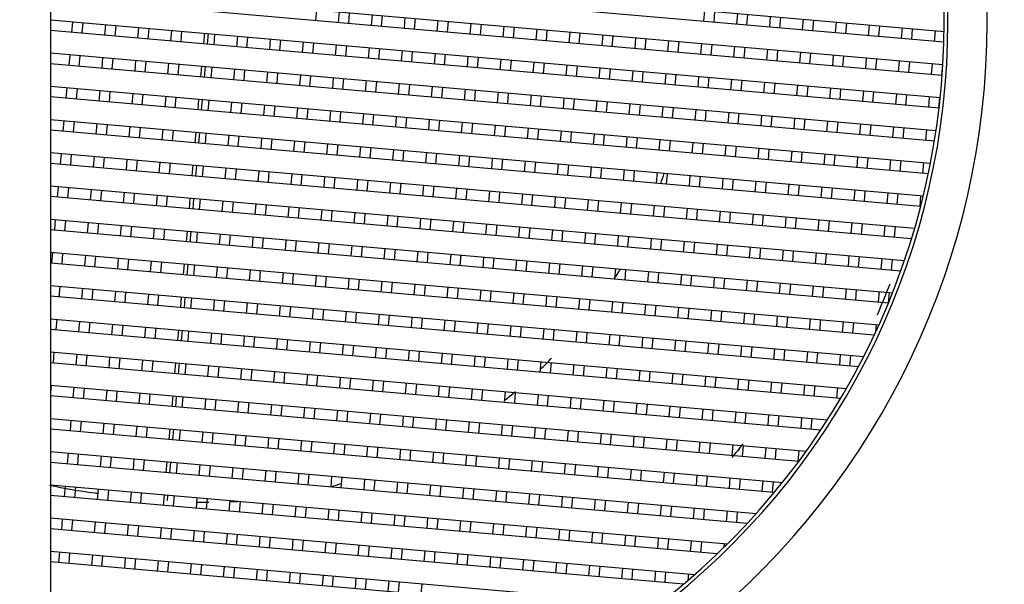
# Model space of a CAD drawing. Header units: millimetres. Extents: x 0 to 200, y 0 to 287.
# Tile 53 of 78: x 80.883 to 81.478, y 194.684 to 195.025. Entities that reach past the tile are written whole.
import ezdxf
from ezdxf.enums import TextEntityAlignment as Align

# ---------------------------------------------------------------- set-up
doc = ezdxf.new("R2010")
doc.units = ezdxf.units.MM
doc.layers.add('148.255_BW4C_CTM', color=7, linetype='Continuous')
doc.layers.add('Standard', color=7, linetype='Continuous')
doc.styles.add('SEACAD_Arial', font='arial.ttf')
doc.dimstyles.new('ISO_(mm)', dxfattribs={"dimtxt": 3, "dimasz": 3, "dimexe": 1.5, "dimexo": 0, "dimgap": 0.75, "dimtad": 1, "dimdec": 0, "dimlfac": 10, "dimtxsty": 'SEACAD_Arial', "dimblk1": '_SE_FILLED', "dimblk2": '_SE_FILLED', "dimsah": 1, "dimcen": 1.5, "dimadec": 0, "dimazin": 0, "dimtfac": 0.5, "dimtmove": 0, "dimatfit": 3, "dimfxl": 1, "dimarcsym": 0})

# ---------------------------------------------------------------- blocks, each defined once
blk = doc.blocks.new('SE')
at = {"layer": '148.255_BW4C_CTM', "color": 7, "linetype": 'Continuous'}
for p, q in [((80.90109, 196.27858), (80.90109, 194.29858)), ((80.90109, 195.06534), (81.44143, 195.01807)), ((81.4413, 195.01155), (80.90109, 195.05882)), ((80.90109, 195.04526), (81.44073, 194.99805)), ((81.44031, 194.99156), (80.90109, 195.03874)), ((81.06188, 195.0312), (81.06131, 195.02472)), ((81.07526, 195.0235), (81.07582, 195.02998)), ((81.29616, 195.02425), (81.29673, 195.03073)), ((81.30271, 195.0302), (81.30214, 195.02373)), ((80.90109, 195.02519), (81.43914, 194.97812)), ((80.91412, 195.01752), (80.91469, 195.024)), ((81.0818, 195.02945), (81.08123, 195.02298)), ((81.09518, 195.02176), (81.09575, 195.02823)), ((81.10172, 195.02771), (81.10116, 195.02124)), ((81.11511, 195.02002), (81.11567, 195.02649)), ((81.12165, 195.02597), (81.12108, 195.01949)), ((81.13503, 195.01827), (81.1356, 195.02475)), ((81.14157, 195.02423), (81.14101, 195.01775)), ((81.31609, 195.02251), (81.31665, 195.02898)), ((81.32263, 195.02846), (81.32206, 195.02199)), ((81.33601, 195.02077), (81.33658, 195.02724)), ((81.34255, 195.02672), (81.34199, 195.02024)), ((81.35594, 195.01902), (81.3565, 195.0255)), ((81.36248, 195.02497), (81.36191, 195.0185)), ((81.43842, 194.97165), (80.90109, 195.01866)), ((80.92067, 195.02348), (80.9201, 195.017)), ((80.93405, 195.01578), (80.93461, 195.02226)), ((80.94059, 195.02173), (80.94002, 195.01526)), ((80.95397, 195.01404), (80.95454, 195.02051)), ((80.96051, 195.01999), (80.95995, 195.01351)), ((80.97389, 195.01229), (80.97446, 195.01877)), ((80.98044, 195.01825), (80.97987, 195.01177)), ((81.15495, 195.01653), (81.15552, 195.02301)), ((81.1615, 195.02248), (81.16093, 195.01601)), ((81.17488, 195.01479), (81.17544, 195.02126)), ((81.18142, 195.02074), (81.18085, 195.01426)), ((81.1948, 195.01304), (81.19537, 195.01952)), ((81.20134, 195.019), (81.20078, 195.01252)), ((81.37586, 195.01728), (81.37643, 195.02375)), ((81.3824, 195.02323), (81.38184, 195.01676)), ((81.39578, 195.01554), (81.39635, 195.02201)), ((81.40233, 195.02149), (81.40176, 195.01501)), ((81.41571, 195.01379), (81.41627, 195.02027)), ((81.42225, 195.01975), (81.42168, 195.01327)), ((81.43563, 195.01205), (81.4362, 195.01853)), ((80.99382, 195.01055), (80.99439, 195.01703)), ((80.99638, 195.01685), (80.99581, 195.01038)), ((81.00036, 195.0165), (80.9998, 195.01003)), ((81.01374, 195.00881), (81.01431, 195.01528)), ((81.02029, 195.01476), (81.01972, 195.00828)), ((81.03367, 195.00706), (81.03423, 195.01354)), ((81.04021, 195.01302), (81.03964, 195.00654)), ((81.21472, 195.0113), (81.21529, 195.01778)), ((81.22127, 195.01725), (81.2207, 195.01078)), ((81.23465, 195.00956), (81.23522, 195.01603)), ((81.24119, 195.01551), (81.24063, 195.00903)), ((81.25457, 195.00781), (81.25514, 195.01429)), ((81.26112, 195.01377), (81.26055, 195.00729)), ((81.2745, 195.00607), (81.27506, 195.01255)), ((81.28104, 195.01202), (81.28047, 195.00555)), ((81.05359, 195.00532), (81.05416, 195.0118)), ((81.06013, 195.01127), (81.05957, 195.0048)), ((81.07351, 195.00358), (81.07408, 195.01005)), ((81.08006, 195.00953), (81.07949, 195.00306)), ((81.09344, 195.00184), (81.094, 195.00831)), ((81.09998, 195.00779), (81.09942, 195.00131)), ((81.11336, 195.00009), (81.11393, 195.00657)), ((81.11991, 195.00604), (81.11934, 194.99957)), ((81.29442, 195.00433), (81.29499, 195.0108)), ((81.30096, 195.01028), (81.3004, 195.00381)), ((81.31434, 195.00258), (81.31491, 195.00906)), ((81.32089, 195.00854), (81.32032, 195.00206)), ((81.33427, 195.00084), (81.33483, 195.00732)), ((81.34081, 195.00679), (81.34025, 195.00032)), ((80.90109, 195.00511), (81.43664, 194.95826)), ((80.91238, 194.9976), (80.91295, 195.00407)), ((80.91892, 195.00355), (80.91836, 194.99708)), ((80.9323, 194.99586), (80.93287, 195.00233)), ((80.93885, 195.00181), (80.93828, 194.99533)), ((80.95223, 194.99411), (80.95279, 195.00059)), ((80.95877, 195.00007), (80.9582, 194.99359)), ((81.13329, 194.99835), (81.13385, 195.00482)), ((81.13983, 195.0043), (81.13926, 194.99783)), ((81.15321, 194.99661), (81.15378, 195.00308)), ((81.15975, 195.00256), (81.15919, 194.99608)), ((81.17313, 194.99486), (81.1737, 195.00134)), ((81.17968, 195.00082), (81.17911, 194.99434)), ((81.35419, 194.9991), (81.35476, 195.00557)), ((81.36074, 195.00505), (81.36017, 194.99858)), ((81.37412, 194.99736), (81.37468, 195.00383)), ((81.38066, 195.00331), (81.38009, 194.99683)), ((81.39404, 194.99561), (81.39461, 195.00209)), ((81.40058, 195.00156), (81.40002, 194.99509)), ((81.41396, 194.99387), (81.41453, 195.00034)), ((81.43564, 194.95182), (80.90109, 194.99859)), ((80.97215, 194.99237), (80.97272, 194.99885)), ((80.9787, 194.99832), (80.97813, 194.99185)), ((80.99208, 194.99063), (80.99264, 194.9971)), ((80.99463, 194.99693), (80.99407, 194.99045)), ((80.99862, 194.99658), (80.99805, 194.9901)), ((81.012, 194.98888), (81.01257, 194.99536)), ((81.01854, 194.99484), (81.01798, 194.98836)), ((81.19306, 194.99312), (81.19362, 194.99959)), ((81.1996, 194.99907), (81.19903, 194.9926)), ((81.21298, 194.99138), (81.21355, 194.99785)), ((81.21953, 194.99733), (81.21896, 194.99085)), ((81.23291, 194.98963), (81.23347, 194.99611)), ((81.23945, 194.99559), (81.23888, 194.98911)), ((81.25283, 194.98789), (81.2534, 194.99437)), ((81.42051, 194.99982), (81.41994, 194.99335)), ((81.43389, 194.99213), (81.43445, 194.9986)), ((81.44043, 194.99808), (81.43986, 194.9916)), ((81.03192, 194.98714), (81.03249, 194.99362)), ((81.03847, 194.99309), (81.0379, 194.98662)), ((81.05185, 194.9854), (81.05241, 194.99187)), ((81.05839, 194.99135), (81.05782, 194.98487)), ((81.07177, 194.98365), (81.07234, 194.99013)), ((81.07831, 194.98961), (81.07775, 194.98313)), ((81.0917, 194.98191), (81.09226, 194.98839)), ((81.25937, 194.99384), (81.25881, 194.98737)), ((81.27275, 194.98615), (81.27332, 194.99262)), ((81.2793, 194.9921), (81.27873, 194.98562)), ((81.29268, 194.9844), (81.29324, 194.99088)), ((81.29922, 194.99036), (81.29865, 194.98388)), ((81.3126, 194.98266), (81.31317, 194.98914)), ((81.31914, 194.98861), (81.31858, 194.98214)), ((80.90109, 194.98504), (81.43324, 194.93848)), ((80.91064, 194.97768), (80.9112, 194.98415)), ((80.91718, 194.98363), (80.91661, 194.97715)), ((80.93056, 194.97593), (80.93113, 194.98241)), ((81.09824, 194.98786), (81.09767, 194.98139)), ((81.11162, 194.98017), (81.11219, 194.98664)), ((81.11816, 194.98612), (81.1176, 194.97965)), ((81.13154, 194.97843), (81.13211, 194.9849)), ((81.13809, 194.98438), (81.13752, 194.9779)), ((81.15147, 194.97668), (81.15203, 194.98316)), ((81.15801, 194.98263), (81.15744, 194.97616)), ((81.33252, 194.98092), (81.33309, 194.98739)), ((81.33907, 194.98687), (81.3385, 194.98039)), ((81.35245, 194.97917), (81.35302, 194.98565)), ((81.35899, 194.98513), (81.35843, 194.97865)), ((81.37237, 194.97743), (81.37294, 194.98391)), ((81.37892, 194.98338), (81.37835, 194.97691)), ((81.43194, 194.93207), (80.90109, 194.97851)), ((80.9371, 194.98188), (80.93654, 194.97541)), ((80.95048, 194.97419), (80.95105, 194.98066)), ((80.95703, 194.98014), (80.95646, 194.97367)), ((80.97041, 194.97245), (80.97098, 194.97892)), ((80.97695, 194.9784), (80.97639, 194.97192)), ((80.99033, 194.9707), (80.9909, 194.97718)), ((80.99289, 194.977), (80.99232, 194.97053)), ((80.99688, 194.97666), (80.99631, 194.97018)), ((81.17139, 194.97494), (81.17196, 194.98141)), ((81.17793, 194.98089), (81.17737, 194.97442)), ((81.19131, 194.9732), (81.19188, 194.97967)), ((81.19786, 194.97915), (81.19729, 194.97267)), ((81.21124, 194.97145), (81.2118, 194.97793)), ((81.21778, 194.97741), (81.21722, 194.97093)), ((81.3923, 194.97569), (81.39286, 194.98216)), ((81.39884, 194.98164), (81.39827, 194.97517)), ((81.41222, 194.97395), (81.41279, 194.98042)), ((81.41876, 194.9799), (81.4182, 194.97342)), ((81.43214, 194.9722), (81.43271, 194.97868)), ((81.43869, 194.97815), (81.43812, 194.97168)), ((81.01026, 194.96896), (81.01082, 194.97544)), ((81.0168, 194.97491), (81.01623, 194.96844)), ((81.03018, 194.96722), (81.03075, 194.97369)), ((81.03672, 194.97317), (81.03616, 194.96669)), ((81.0501, 194.96547), (81.05067, 194.97195)), ((81.05665, 194.97143), (81.05608, 194.96495)), ((81.23116, 194.96971), (81.23173, 194.97618)), ((81.23771, 194.97566), (81.23714, 194.96919)), ((81.25109, 194.96797), (81.25165, 194.97444)), ((81.25763, 194.97392), (81.25706, 194.96744)), ((81.27101, 194.96622), (81.27158, 194.9727)), ((81.27755, 194.97218), (81.27699, 194.9657)), ((81.29093, 194.96448), (81.2915, 194.97096)), ((81.29748, 194.97043), (81.29691, 194.96396)), ((80.90109, 194.96496), (81.42894, 194.91878)), ((81.07003, 194.96373), (81.07059, 194.97021)), ((81.07657, 194.96968), (81.07601, 194.96321)), ((81.08995, 194.96199), (81.09052, 194.96846)), ((81.0965, 194.96794), (81.09593, 194.96146)), ((81.10988, 194.96024), (81.11044, 194.96672)), ((81.11642, 194.9662), (81.11585, 194.95972)), ((81.1298, 194.9585), (81.13037, 194.96498)), ((81.13634, 194.96445), (81.13578, 194.95798)), ((81.31086, 194.96274), (81.31142, 194.96921)), ((81.3174, 194.96869), (81.31684, 194.96221)), ((81.33078, 194.96099), (81.33135, 194.96747)), ((81.33733, 194.96695), (81.33676, 194.96047)), ((81.35071, 194.95925), (81.35127, 194.96573)), ((81.35725, 194.9652), (81.35668, 194.95873)), ((81.42734, 194.91239), (80.90109, 194.95843)), ((80.90889, 194.95775), (80.90946, 194.96423)), ((80.91544, 194.9637), (80.91487, 194.95723)), ((80.92882, 194.95601), (80.92938, 194.96248)), ((80.93536, 194.96196), (80.93479, 194.95549)), ((80.94874, 194.95427), (80.94931, 194.96074)), ((80.95529, 194.96022), (80.95472, 194.95374)), ((80.96867, 194.95252), (80.96923, 194.959)), ((80.97521, 194.95847), (80.97464, 194.952)), ((81.14972, 194.95676), (81.15029, 194.96323)), ((81.15627, 194.96271), (81.1557, 194.95624)), ((81.16965, 194.95502), (81.17021, 194.96149)), ((81.17619, 194.96097), (81.17562, 194.95449)), ((81.18957, 194.95327), (81.19014, 194.95975)), ((81.19612, 194.95922), (81.19555, 194.95275)), ((81.37063, 194.95751), (81.3712, 194.96398)), ((81.37717, 194.96346), (81.37661, 194.95698)), ((81.39055, 194.95576), (81.39112, 194.96224)), ((81.3971, 194.96172), (81.39653, 194.95524)), ((81.41048, 194.95402), (81.41104, 194.9605)), ((81.41702, 194.95997), (81.41645, 194.9535)), ((81.4304, 194.95228), (81.43097, 194.95875)), ((80.98859, 194.95078), (80.98916, 194.95725)), ((80.99115, 194.95708), (80.99058, 194.9506)), ((80.99513, 194.95673), (80.99457, 194.95026)), ((81.00851, 194.94904), (81.00908, 194.95551)), ((81.01506, 194.95499), (81.01449, 194.94851)), ((81.02844, 194.94729), (81.029, 194.95377)), ((81.03498, 194.95325), (81.03441, 194.94677)), ((81.2095, 194.95153), (81.21006, 194.958)), ((81.21604, 194.95748), (81.21547, 194.95101)), ((81.22942, 194.94979), (81.22999, 194.95626)), ((81.23596, 194.95574), (81.2354, 194.94926)), ((81.24934, 194.94804), (81.24991, 194.95452)), ((81.25589, 194.95399), (81.25532, 194.94752)), ((81.26927, 194.9463), (81.26983, 194.95277)), ((81.04836, 194.94555), (81.04893, 194.95203)), ((81.0549, 194.9515), (81.05434, 194.94503)), ((81.06828, 194.94381), (81.06885, 194.95028)), ((81.07483, 194.94976), (81.07426, 194.94328)), ((81.08821, 194.94206), (81.08878, 194.94854)), ((81.09475, 194.94802), (81.09419, 194.94154)), ((81.10813, 194.94032), (81.1087, 194.9468)), ((81.27581, 194.95225), (81.27524, 194.94578)), ((81.28919, 194.94456), (81.28976, 194.95103)), ((81.29573, 194.95051), (81.29517, 194.94403)), ((81.30911, 194.94281), (81.30968, 194.94929)), ((81.31566, 194.94877), (81.31509, 194.94229)), ((81.32904, 194.94107), (81.32961, 194.94755)), ((81.33558, 194.94702), (81.33502, 194.94055)), ((80.90109, 194.94488), (81.4237, 194.89916)), ((80.90715, 194.93783), (80.90772, 194.9443)), ((80.91369, 194.94378), (80.91313, 194.9373)), ((80.92707, 194.93608), (80.92764, 194.94256)), ((80.93362, 194.94204), (80.93305, 194.93556)), ((80.947, 194.93434), (80.94756, 194.94082)), ((81.11468, 194.94627), (81.11411, 194.9398)), ((81.12806, 194.93858), (81.12862, 194.94505)), ((81.1346, 194.94453), (81.13403, 194.93805)), ((81.14798, 194.93683), (81.14855, 194.94331)), ((81.15452, 194.94279), (81.15396, 194.93631)), ((81.1679, 194.93509), (81.16847, 194.94157)), ((81.17445, 194.94104), (81.17388, 194.93457)), ((81.34896, 194.93933), (81.34953, 194.9458)), ((81.35551, 194.94528), (81.35494, 194.9388)), ((81.36889, 194.93758), (81.36945, 194.94406)), ((81.37543, 194.94354), (81.37486, 194.93706)), ((81.38881, 194.93584), (81.38938, 194.94232)), ((81.39535, 194.94179), (81.39479, 194.93532)), ((81.40873, 194.9341), (81.4093, 194.94057)), ((81.42179, 194.8928), (80.90109, 194.93836)), ((80.95354, 194.94029), (80.95298, 194.93382)), ((80.96692, 194.9326), (80.96749, 194.93907)), ((80.97347, 194.93855), (80.9729, 194.93208)), ((80.98685, 194.93086), (80.98741, 194.93733)), ((80.98941, 194.93716), (80.98884, 194.93068)), ((80.99339, 194.93681), (80.99282, 194.93033)), ((81.00677, 194.92911), (81.00734, 194.93559)), ((81.01331, 194.93506), (81.01275, 194.92859)), ((81.18783, 194.93335), (81.18839, 194.93982)), ((81.19437, 194.9393), (81.19381, 194.93283)), ((81.20775, 194.9316), (81.20832, 194.93808)), ((81.2143, 194.93756), (81.21373, 194.93108)), ((81.22768, 194.92986), (81.22824, 194.93634)), ((81.23422, 194.93581), (81.23365, 194.92934)), ((81.2476, 194.92812), (81.24817, 194.93459)), ((81.41528, 194.94005), (81.41471, 194.93357)), ((81.42866, 194.93235), (81.42922, 194.93883)), ((81.02669, 194.92737), (81.02726, 194.93384)), ((81.03324, 194.93332), (81.03267, 194.92685)), ((81.04662, 194.92563), (81.04718, 194.9321)), ((81.05316, 194.93158), (81.0526, 194.9251)), ((81.06654, 194.92388), (81.06711, 194.93036)), ((81.07309, 194.92984), (81.07252, 194.92336)), ((81.25414, 194.93407), (81.25358, 194.9276)), ((81.26752, 194.92638), (81.26809, 194.93285)), ((81.27407, 194.93233), (81.2735, 194.92585)), ((81.28745, 194.92463), (81.28801, 194.93111)), ((81.29399, 194.93058), (81.29342, 194.92411)), ((81.30737, 194.92289), (81.30794, 194.92936)), ((81.31392, 194.92884), (81.31335, 194.92237)), ((80.90109, 194.92481), (81.41751, 194.87963)), ((80.90541, 194.9179), (80.90597, 194.92438)), ((80.91195, 194.92386), (80.91138, 194.91738)), ((81.08647, 194.92214), (81.08703, 194.92861)), ((81.09301, 194.92809), (81.09244, 194.92162)), ((81.10639, 194.9204), (81.10696, 194.92687)), ((81.11293, 194.92635), (81.11237, 194.91987)), ((81.12631, 194.91865), (81.12688, 194.92513)), ((81.13286, 194.92461), (81.13229, 194.91813)), ((81.14624, 194.91691), (81.1468, 194.92339)), ((81.15278, 194.92286), (81.15221, 194.91639)), ((81.3273, 194.92115), (81.32786, 194.92762)), ((81.33384, 194.9271), (81.33327, 194.92062)), ((81.34722, 194.9194), (81.34779, 194.92588)), ((81.35376, 194.92536), (81.3532, 194.91888)), ((81.36714, 194.91766), (81.36771, 194.92414)), ((81.37369, 194.92361), (81.37312, 194.91714)), ((81.41529, 194.87329), (80.90109, 194.91828)), ((80.92533, 194.91616), (80.9259, 194.92264)), ((80.93188, 194.92211), (80.93131, 194.91564)), ((80.94526, 194.91442), (80.94582, 194.92089)), ((80.9518, 194.92037), (80.95123, 194.91389)), ((80.96518, 194.91267), (80.96575, 194.91915)), ((80.97172, 194.91863), (80.97116, 194.91215)), ((80.9851, 194.91093), (80.98567, 194.91741)), ((80.98766, 194.91723), (80.9871, 194.91076)), ((80.99165, 194.91688), (80.99108, 194.91041)), ((81.16616, 194.91517), (81.16673, 194.92164)), ((81.1727, 194.92112), (81.17214, 194.91464)), ((81.18609, 194.91342), (81.18665, 194.9199)), ((81.19263, 194.91938), (81.19206, 194.9129)), ((81.20601, 194.91168), (81.20658, 194.91816)), ((81.21255, 194.91763), (81.21199, 194.91116)), ((81.38707, 194.91592), (81.38763, 194.92239)), ((81.39361, 194.92187), (81.39304, 194.91539)), ((81.40699, 194.91417), (81.40756, 194.92065)), ((81.41353, 194.92013), (81.41297, 194.91365)), ((81.42692, 194.91243), (81.42748, 194.91891)), ((81.00503, 194.90919), (81.00559, 194.91566)), ((81.01157, 194.91514), (81.011, 194.90867)), ((81.02495, 194.90745), (81.02552, 194.91392)), ((81.03149, 194.9134), (81.03093, 194.90692)), ((81.04487, 194.9057), (81.04544, 194.91218)), ((81.05142, 194.91165), (81.05085, 194.90518)), ((81.22593, 194.90994), (81.2265, 194.91641)), ((81.23248, 194.91589), (81.23191, 194.90941)), ((81.24586, 194.90819), (81.24642, 194.91467)), ((81.2524, 194.91415), (81.25183, 194.90767)), ((81.26578, 194.90645), (81.26635, 194.91293)), ((81.27232, 194.9124), (81.27176, 194.90593)), ((81.2857, 194.90471), (81.28627, 194.91118)), ((81.0648, 194.90396), (81.06537, 194.91043)), ((81.07134, 194.90991), (81.07078, 194.90344)), ((81.08472, 194.90222), (81.08529, 194.90869)), ((81.09127, 194.90817), (81.0907, 194.90169)), ((81.10465, 194.90047), (81.10521, 194.90695)), ((81.11119, 194.90643), (81.11062, 194.89995)), ((81.12457, 194.89873), (81.12514, 194.9052)), ((81.29225, 194.91066), (81.29168, 194.90419)), ((81.30563, 194.90297), (81.3062, 194.90944)), ((81.31217, 194.90892), (81.31161, 194.90244)), ((81.32555, 194.90122), (81.32612, 194.9077)), ((81.3321, 194.90717), (81.33153, 194.9007)), ((81.34548, 194.89948), (81.34604, 194.90595)), ((81.35202, 194.90543), (81.35145, 194.89896)), ((80.90109, 194.90473), (81.41034, 194.86018)), ((80.90366, 194.89798), (80.90423, 194.90446)), ((80.91021, 194.90393), (80.90964, 194.89746)), ((80.92359, 194.89624), (80.92415, 194.90271)), ((80.93013, 194.90219), (80.92957, 194.89571)), ((80.94351, 194.89449), (80.94408, 194.90097)), ((80.95006, 194.90045), (80.94949, 194.89397)), ((80.96344, 194.89275), (80.964, 194.89923)), ((81.13111, 194.90468), (81.13055, 194.89821)), ((81.14449, 194.89699), (81.14506, 194.90346)), ((81.15104, 194.90294), (81.15047, 194.89646)), ((81.16442, 194.89524), (81.16498, 194.90172)), ((81.17096, 194.9012), (81.1704, 194.89472)), ((81.18434, 194.8935), (81.18491, 194.89998)), ((81.19089, 194.89945), (81.19032, 194.89298)), ((81.3654, 194.89774), (81.36597, 194.90421)), ((81.37194, 194.90369), (81.37138, 194.89721)), ((81.38532, 194.89599), (81.38589, 194.90247)), ((81.39187, 194.90195), (81.3913, 194.89547)), ((81.40525, 194.89425), (81.40581, 194.90073)), ((81.41179, 194.9002), (81.41123, 194.89373)), ((81.4078, 194.85387), (80.90109, 194.8982)), ((80.96998, 194.8987), (80.96941, 194.89223)), ((80.98336, 194.89101), (80.98393, 194.89748)), ((80.98592, 194.89731), (80.98535, 194.89083)), ((80.9899, 194.89696), (80.98934, 194.89048)), ((81.00328, 194.88926), (81.00385, 194.89574)), ((81.00983, 194.89522), (81.00926, 194.88874)), ((81.02321, 194.88752), (81.02377, 194.894)), ((81.02975, 194.89347), (81.02918, 194.887)), ((81.20427, 194.89176), (81.20483, 194.89823)), ((81.21081, 194.89771), (81.21024, 194.89123)), ((81.22419, 194.89001), (81.22476, 194.89649)), ((81.23073, 194.89597), (81.23017, 194.88949)), ((81.24411, 194.88827), (81.24468, 194.89475)), ((81.25066, 194.89422), (81.25009, 194.88775)), ((81.26404, 194.88653), (81.2646, 194.893)), ((81.04313, 194.88578), (81.0437, 194.89225)), ((81.04968, 194.89173), (81.04911, 194.88526)), ((81.06306, 194.88404), (81.06362, 194.89051)), ((81.0696, 194.88999), (81.06903, 194.88351)), ((81.08298, 194.88229), (81.08355, 194.88877)), ((81.08952, 194.88824), (81.08896, 194.88177)), ((81.1029, 194.88055), (81.10347, 194.88702)), ((81.27058, 194.89248), (81.27001, 194.886)), ((81.28396, 194.88478), (81.28453, 194.89126)), ((81.29051, 194.89074), (81.28994, 194.88426)), ((81.30389, 194.88304), (81.30445, 194.88952)), ((81.31043, 194.88899), (81.30986, 194.88252)), ((81.32381, 194.8813), (81.32438, 194.88777)), ((81.33035, 194.88725), (81.32979, 194.88078)), ((80.90109, 194.88465), (81.40216, 194.84082)), ((80.90192, 194.87806), (80.90249, 194.88453)), ((80.90846, 194.88401), (80.9079, 194.87753)), ((80.92185, 194.87631), (80.92241, 194.88279)), ((80.92839, 194.88227), (80.92782, 194.87579)), ((80.94177, 194.87457), (80.94234, 194.88105)), ((81.10945, 194.8865), (81.10888, 194.88003)), ((81.12283, 194.87881), (81.12339, 194.88528)), ((81.12937, 194.88476), (81.1288, 194.87828)), ((81.14275, 194.87706), (81.14332, 194.88354)), ((81.14929, 194.88301), (81.14873, 194.87654)), ((81.16268, 194.87532), (81.16324, 194.88179)), ((81.16922, 194.88127), (81.16865, 194.8748)), ((81.34373, 194.87956), (81.3443, 194.88603)), ((81.35028, 194.88551), (81.34971, 194.87903)), ((81.36366, 194.87781), (81.36422, 194.88429)), ((81.3702, 194.88376), (81.36963, 194.87729)), ((81.38358, 194.87607), (81.38415, 194.88254)), ((81.39012, 194.88202), (81.38956, 194.87555)), ((81.39927, 194.83454), (80.90109, 194.87813)), ((80.94831, 194.88052), (80.94775, 194.87405)), ((80.96169, 194.87283), (80.96226, 194.8793)), ((80.96824, 194.87878), (80.96767, 194.8723)), ((80.98162, 194.87108), (80.98218, 194.87756)), ((80.98418, 194.87738), (80.98361, 194.87091)), ((80.98816, 194.87704), (80.98759, 194.87056)), ((81.00154, 194.86934), (81.00211, 194.87582)), ((81.00808, 194.87529), (81.00752, 194.86882)), ((81.1826, 194.87358), (81.18317, 194.88005)), ((81.18914, 194.87953), (81.18858, 194.87305)), ((81.20252, 194.87183), (81.20309, 194.87831)), ((81.20907, 194.87779), (81.2085, 194.87131)), ((81.22245, 194.87009), (81.22301, 194.87657)), ((81.22899, 194.87604), (81.22842, 194.86957)), ((81.4035, 194.87433), (81.40407, 194.8808)), ((81.41005, 194.88028), (81.40948, 194.8738)), ((81.02146, 194.8676), (81.02203, 194.87407)), ((81.02801, 194.87355), (81.02744, 194.86707)), ((81.04139, 194.86585), (81.04196, 194.87233)), ((81.04793, 194.87181), (81.04737, 194.86533)), ((81.06131, 194.86411), (81.06188, 194.87059)), ((81.06786, 194.87006), (81.06729, 194.86359)), ((81.24237, 194.86835), (81.24294, 194.87482)), ((81.24891, 194.8743), (81.24835, 194.86782)), ((81.26229, 194.8666), (81.26286, 194.87308)), ((81.26884, 194.87256), (81.26827, 194.86608)), ((81.28222, 194.86486), (81.28278, 194.87134)), ((81.28876, 194.87081), (81.2882, 194.86434)), ((81.30214, 194.86312), (81.30271, 194.86959)), ((80.90109, 194.86458), (81.3929, 194.82155)), ((80.90672, 194.86408), (80.90616, 194.85761)), ((81.08124, 194.86237), (81.0818, 194.86884)), ((81.08778, 194.86832), (81.08721, 194.86185)), ((81.10116, 194.86062), (81.10173, 194.8671)), ((81.1077, 194.86658), (81.10714, 194.8601)), ((81.12108, 194.85888), (81.12165, 194.86536)), ((81.12763, 194.86483), (81.12706, 194.85836)), ((81.14101, 194.85714), (81.14157, 194.86361)), ((81.30869, 194.86907), (81.30812, 194.86259)), ((81.32207, 194.86137), (81.32263, 194.86785)), ((81.32861, 194.86733), (81.32804, 194.86085)), ((81.34199, 194.85963), (81.34256, 194.86611)), ((81.34853, 194.86558), (81.34797, 194.85911)), ((81.36191, 194.85789), (81.36248, 194.86436)), ((81.36846, 194.86384), (81.36789, 194.85737)), ((81.38966, 194.81531), (80.90109, 194.85805)), ((80.9201, 194.85639), (80.92067, 194.86286)), ((80.92665, 194.86234), (80.92608, 194.85587)), ((80.94003, 194.85465), (80.94059, 194.86112)), ((80.94657, 194.8606), (80.946, 194.85412)), ((80.95995, 194.8529), (80.96052, 194.85938)), ((80.96649, 194.85886), (80.96593, 194.85238)), ((80.97987, 194.85116), (80.98044, 194.85763)), ((80.98243, 194.85746), (80.98187, 194.85099)), ((81.14755, 194.86309), (81.14699, 194.85662)), ((81.16093, 194.8554), (81.1615, 194.86187)), ((81.16748, 194.86135), (81.16691, 194.85487)), ((81.18086, 194.85365), (81.18142, 194.86013)), ((81.1874, 194.8596), (81.18683, 194.85313)), ((81.20078, 194.85191), (81.20135, 194.85838)), ((81.20732, 194.85786), (81.20676, 194.85139)), ((81.38184, 194.85615), (81.3824, 194.86262)), ((81.38838, 194.8621), (81.38782, 194.85562)), ((81.40176, 194.8544), (81.40233, 194.86088)), ((81.40831, 194.86035), (81.40774, 194.85388)), ((80.98642, 194.85711), (80.98585, 194.85064)), ((80.9998, 194.84942), (81.00036, 194.85589)), ((81.00634, 194.85537), (81.00577, 194.84889)), ((81.01972, 194.84767), (81.02029, 194.85415)), ((81.02627, 194.85363), (81.0257, 194.84715)), ((81.03965, 194.84593), (81.04021, 194.85241)), ((81.04619, 194.85188), (81.04562, 194.84541)), ((81.2207, 194.85017), (81.22127, 194.85664)), ((81.22725, 194.85612), (81.22668, 194.84964)), ((81.24063, 194.84842), (81.24119, 194.8549)), ((81.24717, 194.85438), (81.2466, 194.8479)), ((81.26055, 194.84668), (81.26112, 194.85316)), ((81.2671, 194.85263), (81.26653, 194.84616)), ((81.28048, 194.84494), (81.28104, 194.85141)), ((81.05957, 194.84419), (81.06014, 194.85066)), ((81.06611, 194.85014), (81.06555, 194.84366)), ((81.07949, 194.84244), (81.08006, 194.84892)), ((81.08604, 194.8484), (81.08547, 194.84192)), ((81.09942, 194.8407), (81.09998, 194.84718)), ((81.10596, 194.84665), (81.10539, 194.84018)), ((81.11934, 194.83896), (81.11991, 194.84543)), ((81.28702, 194.85089), (81.28645, 194.84441)), ((81.3004, 194.84319), (81.30097, 194.84967)), ((81.30694, 194.84915), (81.30638, 194.84267)), ((81.32032, 194.84145), (81.32089, 194.84793)), ((81.32687, 194.8474), (81.3263, 194.84093)), ((81.34025, 194.83971), (81.34081, 194.84618)), ((81.34679, 194.84566), (81.34622, 194.83918)), ((80.90109, 194.8445), (81.38252, 194.80238)), ((80.90498, 194.84416), (80.90441, 194.83769)), ((80.91836, 194.83647), (80.91893, 194.84294)), ((80.9249, 194.84242), (80.92434, 194.83594)), ((80.93828, 194.83472), (80.93885, 194.8412)), ((80.94483, 194.84067), (80.94426, 194.8342)), ((80.95821, 194.83298), (80.95877, 194.83945)), ((81.12588, 194.84491), (81.12532, 194.83843)), ((81.13926, 194.83721), (81.13983, 194.84369)), ((81.14581, 194.84317), (81.14524, 194.83669)), ((81.15919, 194.83547), (81.15976, 194.84195)), ((81.16573, 194.84142), (81.16517, 194.83495)), ((81.17911, 194.83373), (81.17968, 194.8402)), ((81.18566, 194.83968), (81.18509, 194.83321)), ((81.36017, 194.83796), (81.36074, 194.84444)), ((81.36671, 194.84392), (81.36615, 194.83744)), ((81.38009, 194.83622), (81.38066, 194.8427)), ((81.38664, 194.84217), (81.38607, 194.8357)), ((81.4002, 194.83654), (81.40059, 194.84095)), ((81.37889, 194.79617), (80.90109, 194.83798)), ((80.96475, 194.83893), (80.96418, 194.83246)), ((80.97813, 194.83124), (80.9787, 194.83771)), ((80.98069, 194.83754), (80.98012, 194.83106)), ((80.98467, 194.83719), (80.98411, 194.83071)), ((80.99805, 194.82949), (80.99862, 194.83597)), ((81.0046, 194.83545), (81.00403, 194.82897)), ((81.01798, 194.82775), (81.01854, 194.83422)), ((81.02452, 194.8337), (81.02396, 194.82723)), ((81.19904, 194.83199), (81.1996, 194.83846)), ((81.20558, 194.83794), (81.20501, 194.83146)), ((81.21896, 194.83024), (81.21953, 194.83672)), ((81.2255, 194.83619), (81.22494, 194.82972)), ((81.23888, 194.8285), (81.23945, 194.83497)), ((81.24543, 194.83445), (81.24486, 194.82798)), ((81.0379, 194.82601), (81.03847, 194.83248)), ((81.04445, 194.83196), (81.04388, 194.82548)), ((81.05783, 194.82426), (81.05839, 194.83074)), ((81.06437, 194.83022), (81.0638, 194.82374)), ((81.07775, 194.82252), (81.07832, 194.829)), ((81.08429, 194.82847), (81.08373, 194.822)), ((81.25881, 194.82676), (81.25937, 194.83323)), ((81.26535, 194.83271), (81.26479, 194.82623)), ((81.27873, 194.82501), (81.2793, 194.83149)), ((81.28528, 194.83097), (81.28471, 194.82449)), ((81.29866, 194.82327), (81.29922, 194.82975)), ((81.3052, 194.82922), (81.30463, 194.82275)), ((81.31858, 194.82153), (81.31915, 194.828)), ((81.32512, 194.82748), (81.32456, 194.821)), ((80.90109, 194.82442), (81.37094, 194.78332)), ((80.90324, 194.82424), (80.90267, 194.81776)), ((80.91662, 194.81654), (80.91718, 194.82302)), ((80.92316, 194.82249), (80.92259, 194.81602)), ((81.09767, 194.82078), (81.09824, 194.82725)), ((81.10422, 194.82673), (81.10365, 194.82025)), ((81.1176, 194.81903), (81.11816, 194.82551)), ((81.12414, 194.82499), (81.12358, 194.81851)), ((81.13752, 194.81729), (81.13809, 194.82377)), ((81.14407, 194.82324), (81.1435, 194.81677)), ((81.15745, 194.81555), (81.15801, 194.82202)), ((81.16399, 194.8215), (81.16342, 194.81502)), ((81.3385, 194.81978), (81.33907, 194.82626)), ((81.34505, 194.82574), (81.34448, 194.81926)), ((81.35843, 194.81804), (81.35899, 194.82452)), ((81.36497, 194.82399), (81.3644, 194.81752)), ((81.37835, 194.8163), (81.37892, 194.82277)), ((81.3849, 194.82225), (81.38433, 194.81577)), ((81.3669, 194.77715), (80.90109, 194.8179)), ((80.93654, 194.8148), (80.93711, 194.82127)), ((80.94308, 194.82075), (80.94252, 194.81428)), ((80.95646, 194.81306), (80.95703, 194.81953)), ((80.96301, 194.81901), (80.96244, 194.81253)), ((80.97639, 194.81131), (80.97695, 194.81779)), ((80.97895, 194.81761), (80.97838, 194.81114)), ((80.98293, 194.81726), (80.98236, 194.81079)), ((80.99631, 194.80957), (80.99688, 194.81604)), ((81.00286, 194.81552), (81.00229, 194.80905)), ((81.17737, 194.8138), (81.17794, 194.82028)), ((81.18391, 194.81976), (81.18335, 194.81328)), ((81.19729, 194.81206), (81.19786, 194.81854)), ((81.20384, 194.81801), (81.20327, 194.81154)), ((81.21722, 194.81032), (81.21778, 194.81679)), ((81.22376, 194.81627), (81.22319, 194.8098)), ((81.01624, 194.80783), (81.0168, 194.8143)), ((81.02278, 194.81378), (81.02221, 194.8073)), ((81.03616, 194.80608), (81.03673, 194.81256)), ((81.0427, 194.81203), (81.04214, 194.80556)), ((81.05608, 194.80434), (81.05665, 194.81081)), ((81.06263, 194.81029), (81.06206, 194.80382)), ((81.23714, 194.80858), (81.23771, 194.81505)), ((81.24368, 194.81453), (81.24312, 194.80805)), ((81.25707, 194.80683), (81.25763, 194.81331)), ((81.26361, 194.81278), (81.26304, 194.80631)), ((81.27699, 194.80509), (81.27756, 194.81156)), ((81.28353, 194.81104), (81.28297, 194.80457)), ((81.29691, 194.80335), (81.29748, 194.80982)), ((80.90109, 194.80435), (81.35806, 194.76437)), ((80.90149, 194.80431), (80.90109, 194.79976)), ((81.07601, 194.8026), (81.07657, 194.80907)), ((81.08255, 194.80855), (81.08198, 194.80207)), ((81.09593, 194.80085), (81.0965, 194.80733)), ((81.10247, 194.80681), (81.10191, 194.80033)), ((81.11585, 194.79911), (81.11642, 194.80559)), ((81.1224, 194.80506), (81.12183, 194.79859)), ((81.13578, 194.79737), (81.13635, 194.80384)), ((81.30346, 194.8093), (81.30289, 194.80282)), ((81.31684, 194.8016), (81.3174, 194.80808)), ((81.32338, 194.80756), (81.32281, 194.80108)), ((81.33676, 194.79986), (81.33733, 194.80634)), ((81.3433, 194.80581), (81.34274, 194.79934)), ((81.35668, 194.79812), (81.35725, 194.80459)), ((81.36323, 194.80407), (81.36266, 194.79759)), ((81.35358, 194.75824), (80.90109, 194.79782)), ((80.91487, 194.79662), (80.91544, 194.80309)), ((80.92142, 194.80257), (80.92085, 194.79609)), ((80.9348, 194.79487), (80.93536, 194.80135)), ((80.94134, 194.80083), (80.94077, 194.79435)), ((80.95472, 194.79313), (80.95529, 194.79961)), ((80.96126, 194.79908), (80.9607, 194.79261)), ((80.97464, 194.79139), (80.97521, 194.79786)), ((80.9772, 194.79769), (80.97664, 194.79121)), ((81.14232, 194.80332), (81.14176, 194.79684)), ((81.1557, 194.79562), (81.15627, 194.8021)), ((81.16225, 194.80158), (81.16168, 194.7951)), ((81.17563, 194.79388), (81.17619, 194.80036)), ((81.18217, 194.79983), (81.1816, 194.79336)), ((81.19555, 194.79214), (81.19612, 194.79861)), ((81.20209, 194.79809), (81.20153, 194.79161)), ((81.37661, 194.79637), (81.37718, 194.80285)), ((80.98119, 194.79734), (80.98062, 194.79087)), ((80.99457, 194.78964), (80.99513, 194.79612)), ((81.00111, 194.7956), (81.00055, 194.78912)), ((81.01449, 194.7879), (81.01506, 194.79438)), ((81.02104, 194.79385), (81.02047, 194.78738)), ((81.03442, 194.78616), (81.03498, 194.79263)), ((81.04096, 194.79211), (81.04039, 194.78564)), ((81.21547, 194.79039), (81.21604, 194.79687)), ((81.22202, 194.79635), (81.22145, 194.78987)), ((81.2354, 194.78865), (81.23596, 194.79513)), ((81.24194, 194.7946), (81.24138, 194.78813)), ((81.25532, 194.78691), (81.25589, 194.79338)), ((81.26187, 194.79286), (81.2613, 194.78639)), ((81.05434, 194.78442), (81.05491, 194.79089)), ((81.06088, 194.79037), (81.06032, 194.78389)), ((81.07426, 194.78267), (81.07483, 194.78915)), ((81.08081, 194.78862), (81.08024, 194.78215)), ((81.09419, 194.78093), (81.09475, 194.7874)), ((81.10073, 194.78688), (81.10016, 194.78041)), ((81.27525, 194.78517), (81.27581, 194.79164)), ((81.28179, 194.79112), (81.28122, 194.78464)), ((81.29517, 194.78342), (81.29574, 194.7899)), ((81.30171, 194.78937), (81.30115, 194.7829)), ((81.31509, 194.78168), (81.31566, 194.78815)), ((81.32164, 194.78763), (81.32107, 194.78116)), ((81.33502, 194.77994), (81.33558, 194.78641)), ((81.34156, 194.78589), (81.34099, 194.77941)), ((80.90109, 194.78427), (81.34378, 194.74554)), ((80.91313, 194.77669), (80.9137, 194.78317)), ((80.91967, 194.78265), (80.91911, 194.77617)), ((80.93305, 194.77495), (80.93362, 194.78143)), ((80.9396, 194.7809), (80.93903, 194.77443)), ((81.11411, 194.77919), (81.11468, 194.78566)), ((81.12066, 194.78514), (81.12009, 194.77866)), ((81.13404, 194.77744), (81.1346, 194.78392)), ((81.14058, 194.7834), (81.14001, 194.77692)), ((81.15396, 194.7757), (81.15453, 194.78218)), ((81.1605, 194.78165), (81.15994, 194.77518)), ((81.17388, 194.77396), (81.17445, 194.78043)), ((81.18043, 194.77991), (81.17986, 194.77343)), ((81.35494, 194.77819), (81.35551, 194.78467)), ((81.36149, 194.78415), (81.36092, 194.77767)), ((81.3388, 194.73945), (80.90109, 194.77775)), ((80.95298, 194.77321), (80.95354, 194.77968)), ((80.95952, 194.77916), (80.95895, 194.77268)), ((80.9729, 194.77146), (80.97347, 194.77794)), ((80.97546, 194.77777), (80.97489, 194.77129)), ((80.97944, 194.77742), (80.97888, 194.77094)), ((80.99283, 194.76972), (80.99339, 194.7762)), ((80.99937, 194.77567), (80.9988, 194.7692)), ((81.01275, 194.76798), (81.01332, 194.77445)), ((81.01929, 194.77393), (81.01873, 194.76745)), ((81.19381, 194.77221), (81.19437, 194.77869)), ((81.20035, 194.77817), (81.19978, 194.77169)), ((81.21373, 194.77047), (81.2143, 194.77695)), ((81.22027, 194.77642), (81.21971, 194.76995)), ((81.23366, 194.76873), (81.23422, 194.7752)), ((81.2402, 194.77468), (81.23963, 194.7682)), ((81.03267, 194.76623), (81.03324, 194.77271)), ((81.03922, 194.77219), (81.03865, 194.76571)), ((81.0526, 194.76449), (81.05316, 194.77097)), ((81.05914, 194.77044), (81.05857, 194.76397)), ((81.07252, 194.76275), (81.07309, 194.76922)), ((81.07906, 194.7687), (81.0785, 194.76223)), ((81.25358, 194.76698), (81.25415, 194.77346)), ((81.26012, 194.77294), (81.25956, 194.76646)), ((81.2735, 194.76524), (81.27407, 194.77172)), ((81.28005, 194.77119), (81.27948, 194.76472)), ((81.29343, 194.7635), (81.29399, 194.76997)), ((81.29997, 194.76945), (81.2994, 194.76298)), ((81.31335, 194.76176), (81.31392, 194.76823)), ((80.90109, 194.76419), (81.32793, 194.72685)), ((80.91139, 194.75677), (80.91195, 194.76324)), ((80.91793, 194.76272), (80.91736, 194.75625)), ((81.09244, 194.76101), (81.09301, 194.76748)), ((81.09899, 194.76696), (81.09842, 194.76048)), ((81.11237, 194.75926), (81.11294, 194.76574)), ((81.11891, 194.76521), (81.11835, 194.75874)), ((81.13229, 194.75752), (81.13286, 194.76399)), ((81.13884, 194.76347), (81.13827, 194.757)), ((81.15222, 194.75578), (81.15278, 194.76225)), ((81.31989, 194.76771), (81.31933, 194.76123)), ((81.33327, 194.76001), (81.33384, 194.76649)), ((81.33982, 194.76596), (81.33925, 194.75949)), ((81.3532, 194.75827), (81.35376, 194.76474)), ((81.32241, 194.72081), (80.90109, 194.75767)), ((80.93131, 194.75503), (80.93188, 194.7615)), ((80.93785, 194.76098), (80.93729, 194.7545)), ((80.95123, 194.75328), (80.9518, 194.75976)), ((80.95778, 194.75924), (80.95721, 194.75276)), ((80.97116, 194.75154), (80.97172, 194.75802)), ((80.97372, 194.75784), (80.97315, 194.75137)), ((80.9777, 194.75749), (80.97714, 194.75102)), ((80.99108, 194.7498), (80.99165, 194.75627)), ((81.15876, 194.76173), (81.15819, 194.75525)), ((81.17214, 194.75403), (81.17271, 194.76051)), ((81.17868, 194.75999), (81.17812, 194.75351)), ((81.19206, 194.75229), (81.19263, 194.75877)), ((81.19861, 194.75824), (81.19804, 194.75177)), ((81.21199, 194.75055), (81.21255, 194.75702)), ((81.21853, 194.7565), (81.21797, 194.75002)), ((80.99763, 194.75575), (80.99706, 194.74927)), ((81.01101, 194.74805), (81.01157, 194.75453)), ((81.01755, 194.75401), (81.01698, 194.74753)), ((81.03093, 194.74631), (81.0315, 194.75279)), ((81.03747, 194.75226), (81.03691, 194.74579)), ((81.05085, 194.74457), (81.05142, 194.75104)), ((81.0574, 194.75052), (81.05683, 194.74404)), ((81.23191, 194.7488), (81.23248, 194.75528)), ((81.23846, 194.75476), (81.23789, 194.74828)), ((81.25184, 194.74706), (81.2524, 194.75354)), ((81.25838, 194.75301), (81.25781, 194.74654)), ((81.27176, 194.74532), (81.27233, 194.75179)), ((81.2783, 194.75127), (81.27774, 194.74479)), ((81.29168, 194.74357), (81.29225, 194.75005)), ((80.90109, 194.74412), (81.31032, 194.70832)), ((81.07078, 194.74282), (81.07134, 194.7493)), ((81.07732, 194.74878), (81.07675, 194.7423)), ((81.0907, 194.74108), (81.09127, 194.74756)), ((81.09725, 194.74703), (81.09668, 194.74056)), ((81.11063, 194.73934), (81.11119, 194.74581)), ((81.11717, 194.74529), (81.1166, 194.73882)), ((81.13055, 194.7376), (81.13112, 194.74407)), ((81.29823, 194.74953), (81.29766, 194.74305)), ((81.31161, 194.74183), (81.31217, 194.74831)), ((81.31815, 194.74778), (81.31758, 194.74131)), ((81.33153, 194.74009), (81.3321, 194.74656)), ((81.33808, 194.74604), (81.33751, 194.73957)), ((80.90964, 194.73685), (80.91021, 194.74332)), ((80.91619, 194.7428), (80.91562, 194.73632)), ((80.92957, 194.7351), (80.93013, 194.74158)), ((80.93611, 194.74105), (80.93554, 194.73458)), ((80.94949, 194.73336), (80.95006, 194.73983)), ((80.95603, 194.73931), (80.95547, 194.73284)), ((81.13709, 194.74355), (81.13653, 194.73707)), ((81.15047, 194.73585), (81.15104, 194.74233)), ((81.15702, 194.7418), (81.15645, 194.73533)), ((81.1704, 194.73411), (81.17096, 194.74058)), ((81.17694, 194.74006), (81.17637, 194.73359)), ((81.19032, 194.73237), (81.19089, 194.73884)), ((81.19686, 194.73832), (81.1963, 194.73184)), ((81.30418, 194.70233), (80.90109, 194.73759)), ((80.96942, 194.73162), (80.96998, 194.73809)), ((80.97197, 194.73792), (80.97169, 194.73468)), ((80.97596, 194.73757), (80.97539, 194.73109)), ((80.98934, 194.72987), (80.98991, 194.73635)), ((80.99588, 194.73583), (80.99532, 194.72935)), ((81.00926, 194.72813), (81.00983, 194.73461)), ((81.01581, 194.73408), (81.01524, 194.72761)), ((81.02919, 194.72639), (81.02975, 194.73286)), ((81.03573, 194.73234), (81.03516, 194.72586)), ((81.21024, 194.73062), (81.21081, 194.7371)), ((81.21679, 194.73658), (81.21622, 194.7301)), ((81.23017, 194.72888), (81.23074, 194.73536)), ((81.23671, 194.73483), (81.23615, 194.72836)), ((81.25009, 194.72714), (81.25066, 194.73361)), ((81.25664, 194.73309), (81.25607, 194.72661)), ((81.04911, 194.72464), (81.04968, 194.73112)), ((81.05565, 194.7306), (81.05509, 194.72412)), ((81.06903, 194.7229), (81.0696, 194.72938)), ((81.07558, 194.72885), (81.07501, 194.72238)), ((81.08896, 194.72116), (81.08952, 194.72763)), ((81.0955, 194.72711), (81.09494, 194.72063)), ((81.27002, 194.72539), (81.27058, 194.73187)), ((81.27656, 194.73135), (81.27599, 194.72487)), ((81.28994, 194.72365), (81.29051, 194.73013)), ((81.29648, 194.7296), (81.29592, 194.72313)), ((81.30986, 194.72191), (81.31043, 194.72838)), ((81.31641, 194.72786), (81.31584, 194.72138)), ((80.90109, 194.72404), (81.2907, 194.68996)), ((80.9079, 194.71692), (80.90847, 194.7234)), ((80.91444, 194.72287), (80.91388, 194.7164)), ((80.92782, 194.71518), (80.92839, 194.72165)), ((80.93437, 194.72113), (80.9338, 194.71466)), ((81.10888, 194.71941), (81.10945, 194.72589)), ((81.11543, 194.72537), (81.11486, 194.71889)), ((81.12881, 194.71767), (81.12937, 194.72415)), ((81.13535, 194.72362), (81.13478, 194.71715)), ((81.14873, 194.71593), (81.1493, 194.7224)), ((81.15527, 194.72188), (81.15471, 194.71541)), ((81.16865, 194.71419), (81.16922, 194.72066)), ((81.28383, 194.68403), (80.90109, 194.71752)), ((80.94775, 194.71344), (80.94831, 194.71991)), ((80.95429, 194.71939), (80.95373, 194.71291)), ((80.96767, 194.71169), (80.96824, 194.71817)), ((80.97422, 194.71764), (80.97365, 194.71117)), ((80.9876, 194.70995), (80.98816, 194.71642)), ((80.99414, 194.7159), (80.99357, 194.70943)), ((81.00752, 194.70821), (81.00809, 194.71468)), ((81.1752, 194.72014), (81.17463, 194.71366)), ((81.18858, 194.71244), (81.18914, 194.71892)), ((81.19512, 194.71839), (81.19456, 194.71192)), ((81.2085, 194.7107), (81.20907, 194.71717)), ((81.21505, 194.71665), (81.21448, 194.71018)), ((81.22843, 194.70896), (81.22899, 194.71543)), ((81.23497, 194.71491), (81.2344, 194.70843)), ((81.01406, 194.71416), (81.0135, 194.70768)), ((81.02744, 194.70646), (81.02801, 194.71294)), ((81.03399, 194.71242), (81.03342, 194.70594)), ((81.04737, 194.70472), (81.04793, 194.7112)), ((81.05391, 194.71067), (81.05334, 194.7042)), ((81.06729, 194.70298), (81.06786, 194.70945)), ((81.07384, 194.70893), (81.07327, 194.70245)), ((81.24835, 194.70721), (81.24892, 194.71369)), ((81.25489, 194.71317), (81.25433, 194.70669)), ((81.26827, 194.70547), (81.26884, 194.71194)), ((81.27482, 194.71142), (81.27425, 194.70495)), ((81.2882, 194.70373), (81.28876, 194.7102)), ((81.29474, 194.70968), (81.29417, 194.7032)), ((81.30852, 194.70654), (81.30869, 194.70846)), ((80.90109, 194.70397), (81.2687, 194.6718)), ((80.90616, 194.697), (80.90672, 194.70347)), ((80.9127, 194.70295), (80.91213, 194.69647)), ((81.08722, 194.70123), (81.08778, 194.70771)), ((81.09376, 194.70719), (81.09319, 194.70071)), ((81.10714, 194.69949), (81.10771, 194.70597)), ((81.11368, 194.70544), (81.11312, 194.69897)), ((81.12706, 194.69775), (81.12763, 194.70422)), ((81.13361, 194.7037), (81.13304, 194.69722)), ((81.14699, 194.696), (81.14755, 194.70248)), ((81.26095, 194.66596), (80.90109, 194.69744)), ((80.92608, 194.69525), (80.92665, 194.70173)), ((80.93262, 194.70121), (80.93206, 194.69473)), ((80.946, 194.69351), (80.94657, 194.69999)), ((80.95255, 194.69946), (80.95198, 194.69299)), ((80.96593, 194.69177), (80.9665, 194.69824)), ((80.97247, 194.69772), (80.97191, 194.69125)), ((80.98585, 194.69003), (80.98642, 194.6965)), ((81.15353, 194.70196), (81.15296, 194.69548)), ((81.16691, 194.69426), (81.16748, 194.70074)), ((81.17345, 194.70021), (81.17289, 194.69374)), ((81.18683, 194.69252), (81.1874, 194.69899)), ((81.19338, 194.69847), (81.19281, 194.692)), ((81.20676, 194.69078), (81.20733, 194.69725)), ((81.2133, 194.69673), (81.21274, 194.69025)), ((80.9924, 194.69598), (80.99183, 194.6895)), ((81.00578, 194.68828), (81.00634, 194.69476)), ((81.01232, 194.69423), (81.01175, 194.68776)), ((81.0257, 194.68654), (81.02627, 194.69301)), ((81.03224, 194.69249), (81.03168, 194.68602)), ((81.04562, 194.6848), (81.04619, 194.69127)), ((81.05217, 194.69075), (81.0516, 194.68427)), ((81.22668, 194.68903), (81.22725, 194.69551)), ((81.23323, 194.69498), (81.23266, 194.68851)), ((81.24661, 194.68729), (81.24717, 194.69376)), ((81.25315, 194.69324), (81.25258, 194.68677)), ((81.26653, 194.68555), (81.2671, 194.69202)), ((81.27307, 194.6915), (81.27251, 194.68502)), ((81.06555, 194.68305), (81.06611, 194.68953)), ((81.07209, 194.68901), (81.07153, 194.68253)), ((81.08547, 194.68131), (81.08604, 194.68779)), ((81.09202, 194.68726), (81.09145, 194.68079)), ((81.1054, 194.67957), (81.10596, 194.68604)), ((81.11194, 194.68552), (81.11137, 194.67904)), ((81.28669, 194.68647), (81.28702, 194.69028)), ((81.12532, 194.67782), (81.12589, 194.6843))]:
    blk.add_line(p, q, dxfattribs=at)
for radius, start, end in [(0.743, 0, 97.41371), (0.67517, 0, 98.1633), (0.62517, 0, 98.8212), (0.4705, 0, 101.75721), (0.44677, 0, 102.39142), (0.4445, 0, 102.45564), (0.743, 262.58629, 0), (0.67517, 261.8367, 0), (0.4705, 258.24279, 0), (0.62517, 261.1788, 0), (0.44677, 257.60858, 0), (0.4445, 257.54436, 0), (0.845, 263.48535, 0), (0.29, 340.36943, 341.69281), (0.29, 327.82995, 329.08302), (0.44108, 336.38266, 339.00272), (0.29, 313.73995, 315.57114), (0.29, 308.05959, 309.70432), (0.41137, 320.24927, 321.74361), (0.29, 284.75087, 286.01551), (0.29, 268.55858, 270), (0.29, 272.52938, 273.72686)]:
    blk.add_arc((80.99697, 195.02358), radius, start, end, dxfattribs=at)
blk.add_open_spline([(80.90058, 194.7439), (80.90938, 194.74202), (80.91889, 194.74039), (80.92887, 194.73905), (80.92933, 194.73899)], degree=3, knots=[0.92789709, 0.92789709, 0.92789709, 0.92789709, 0.95824276, 0.95971359, 0.95971359, 0.95971359, 0.95971359], dxfattribs=at)
blk = doc.blocks.new('DMBLK1')
at = {"layer": 'Standard', "linetype": 'Continuous'}
for points in [[(98.29764, 252.5427), (97.79764, 255.5427), (97.29764, 252.5427)], [(98.29764, 193.97862), (97.29764, 193.97862), (97.79764, 190.97862)]]:
    blk.add_hatch(color=7, dxfattribs=at).paths.add_polyline_path(points)
at = {"layer": 'Standard', "color": 7, "linetype": 'Continuous'}
for p, q in [((74.87151, 255.5427), (99.29764, 255.5427)), ((97.79764, 255.5427), (97.79764, 190.97862)), ((39.27109, 190.97862), (99.29764, 190.97862))]:
    blk.add_line(p, q, dxfattribs=at)
at = {"layer": 'Standard', "color": 7, "linetype": 'Continuous', "style": 'SEACAD_Arial'}
blk.add_text('646', height=3, rotation=90, dxfattribs=at).set_placement((94.04764, 219.73892), align=Align.TOP_LEFT)
blk = doc.blocks.new('_SE_FILLED')
at = {"color": 0}
blk.add_line((0, 0), (-1, 0), dxfattribs=at)
blk.add_solid([(0, 0), (-1, -0.1665), (-1, 0.1665), (0, 0)], dxfattribs=at)
blk = doc.blocks.new('DMBLK2')
at = {"layer": 'Standard', "linetype": 'Continuous'}
for points in [[(39.28557, 179.18847), (39.28557, 180.18847), (36.28557, 179.68847)], [(84.10109, 179.18847), (87.10109, 179.68847), (84.10109, 180.18847)]]:
    blk.add_hatch(color=7, dxfattribs=at).paths.add_polyline_path(points)
at = {"layer": 'Standard', "color": 7, "linetype": 'Continuous'}
for p, q in [((87.10109, 200.92858), (87.10109, 178.18847)), ((36.28557, 196.79858), (36.28557, 178.18847)), ((36.28557, 179.68847), (87.10109, 179.68847))]:
    blk.add_line(p, q, dxfattribs=at)
at = {"layer": 'Standard', "color": 7, "linetype": 'Continuous', "style": 'SEACAD_Arial'}
blk.add_text('508', height=3, dxfattribs=at).set_placement((58.17159, 183.43847), align=Align.TOP_LEFT)

msp = doc.modelspace()

# ---------------------------------------------------------------- block references
at = {"layer": 'Standard'}
msp.add_blockref('SE', (0, 0), dxfattribs=at)

# ---------------------------------------------------------------- dimensions: what is measured, and where the dimension line sits
at = {"layer": 'Standard', "color": 7, "linetype": 'Continuous'}
dim = msp.add_linear_dim(base=(97.79764, 190.97862), p1=(74.87151, 255.5427), p2=(39.27109, 190.97862), angle=90, text='\\A1;<>', dimstyle='ISO_(mm)', dxfattribs=at)
dim.commit()
dim.dimension.update_dxf_attribs({"geometry": 'DMBLK1', "text_midpoint": (97.79764, 223.26066), "dimtype": 160})
dim = msp.add_linear_dim(base=(87.10109, 179.68847), p1=(36.28557, 196.79858), p2=(87.10109, 200.92858), text='\\A1;<>', dimstyle='ISO_(mm)', dxfattribs=at)
dim.commit()
dim.dimension.update_dxf_attribs({"geometry": 'DMBLK2', "text_midpoint": (61.69333, 179.68847), "dimtype": 160})

doc.saveas('drawing.dxf')
